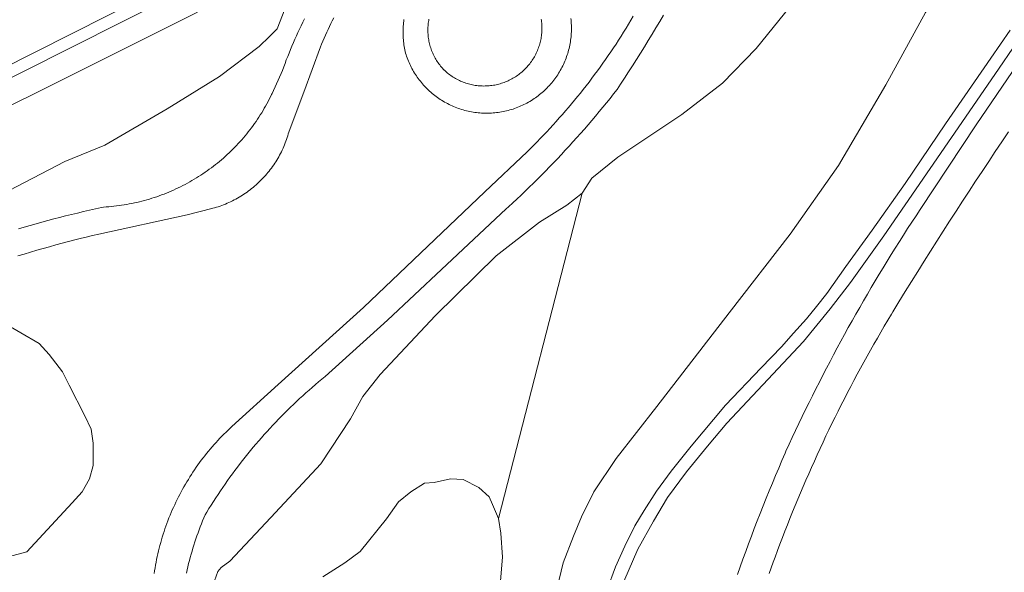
# Model space of a CAD drawing. Header units: metres. Extents: x 131489 to 134032, y 502353 to 503606.
# Tile 58 of 90: x 133261 to 133379, y 502788 to 502853. Entities that reach past the tile are written whole.
import ezdxf

# ---------------------------------------------------------------- set-up
doc = ezdxf.new("R2010")
doc.units = ezdxf.units.M
for name, color, linetype, lineweight in [('B-WE-GR-GRAS-GV', 60, 'Continuous', 13), ('B-WE-OG-TERREIN_CULTUURSCHEIDING-GV', 7, 'Continuous', 18), ('B-WE-OG-WATER_MEER-GV', 140, 'Continuous', 18), ('B-WE-OG-WATER_SLOOT-GV', 120, 'Continuous', 18), ('B-WE-VH-VERHARDING_ASFALT-GV', 252, 'Continuous', 18), ('B-WE-VH-VERHARDING_HALFVERHARDING_SCHELP-GV', 252, 'Continuous', 18)]:
    doc.layers.add(name, color=color, linetype=linetype, lineweight=lineweight)

msp = doc.modelspace()

# ---------------------------------------------------------------- linework, layer by layer
at = {"layer": 'B-WE-GR-GRAS-GV', "flags": 128}
for points in [[(133243.11, 502834.549), (133281.056, 502853.48), (133284.091, 502855.028), (133285.566, 502856.127), (133286.52, 502857.597), (133287.187, 502859.352), (133287.416, 502861.22), (133287.106, 502862.531), (133285.973, 502864.312), (133284.087, 502867.556), (133282.677, 502869.354), (133281.869, 502870.182), (133280.859, 502870.665), (133280.059, 502870.657), (133278.874, 502870.073), (133277.162, 502869.586), (133275.335, 502869.278), (133274.249, 502868.318), (133272.377, 502867.361), (133264.439, 502863.288), (133254.251, 502858.513)], [(133383.508, 502859.582), (133374.261, 502863.26), (133373.352, 502860.971), (133373.181, 502861.039), (133371.916, 502857.74), (133378.383, 502855.112), (133378.27, 502854.834), (133371.531, 502857.573), (133371.238, 502857.653), (133370.999, 502857.221), (133369.95, 502855.235), (133369.339, 502854.245), (133364.607, 502845.63), (133358.981, 502836.028), (133353.228, 502827.869), (133345.974, 502818.485), (133337.349, 502807.331), (133332.509, 502801.128), (133329.848, 502797.153), (133328.355, 502794.199), (133327.422, 502791.902), (133326.168, 502788.73), (133325.425, 502785.569)], [(133148.022, 502791.361), (133284.694, 502860.373), (133285.351, 502859.059), (133149.818, 502790.8)], [(133284.678, 502786.555), (133285.039, 502787.693), (133285.452, 502788.164), (133286.502, 502788.911), (133291.376, 502794.102), (133297.345, 502800.502), (133300.843, 502805.866), (133302.312, 502808.51), (133304.38, 502811.131), (133310.969, 502818.151), (133318.224, 502825.286), (133323.359, 502829.281), (133326.615, 502831.286), (133328.437, 502832.746), (133329.582, 502834.534), (133332.687, 502837.005), (133340.301, 502842.121), (133345.179, 502845.841), (133349.171, 502849.947), (133353.883, 502855.823)], [(133293.033, 502854.656), (133292.144, 502852.323), (133291.209, 502851.381), (133289.989, 502850.212), (133285.243, 502846.621), (133279.01, 502842.783), (133271.618, 502838.468), (133266.818, 502836.489), (133256.346, 502831.055)], [(133298.864, 502853.605), (133298.689, 502853.267), (133298.517, 502852.926), (133298.348, 502852.584), (133298.184, 502852.24), (133298.023, 502851.894), (133297.865, 502851.547), (133297.711, 502851.198), (133297.561, 502850.847), (133297.415, 502850.495), (133297.277, 502850.154), (133295.31, 502844.745), (133293.449, 502839.786), (133293.384, 502839.568), (133293.314, 502839.352), (133293.242, 502839.136), (133293.165, 502838.922), (133293.084, 502838.71), (133293, 502838.499), (133292.912, 502838.289), (133292.821, 502838.081), (133292.725, 502837.874), (133292.626, 502837.67), (133292.524, 502837.467), (133292.418, 502837.266), (133292.308, 502837.067), (133292.195, 502836.869), (133292.079, 502836.674), (133291.959, 502836.481), (133291.836, 502836.29), (133291.709, 502836.101), (133291.579, 502835.914), (133291.446, 502835.73), (133291.31, 502835.548), (133291.17, 502835.369), (133291.028, 502835.192), (133290.882, 502835.018), (133290.733, 502834.846), (133290.581, 502834.676), (133290.426, 502834.51), (133290.269, 502834.346), (133290.108, 502834.185), (133289.945, 502834.027), (133289.779, 502833.872), (133289.61, 502833.72), (133289.438, 502833.571), (133289.264, 502833.424), (133289.088, 502833.281), (133288.908, 502833.141), (133288.727, 502833.004), (133288.543, 502832.871), (133288.357, 502832.74), (133288.168, 502832.613), (133287.977, 502832.49), (133287.785, 502832.369), (133287.59, 502832.252), (133287.393, 502832.139), (133287.194, 502832.029), (133286.993, 502831.922), (133286.79, 502831.819), (133286.586, 502831.72), (133286.379, 502831.624), (133286.172, 502831.532), (133285.962, 502831.444), (133285.751, 502831.359), (133285.539, 502831.278), (133285.325, 502831.201), (133285.11, 502831.127), (133284.893, 502831.058), (133284.676, 502830.992), (133284.457, 502830.93), (133284.358, 502830.903), (133281.405, 502830.154), (133270.892, 502827.867), (133270.127, 502827.685), (133269.364, 502827.499), (133268.805, 502827.361), (133268.043, 502827.168), (133267.282, 502826.972), (133266.522, 502826.771), (133265.763, 502826.567), (133265.005, 502826.359), (133264.248, 502826.147), (133263.493, 502825.932), (133262.738, 502825.712), (133261.985, 502825.489), (133261.232, 502825.261)], [(133261.304, 502828.498), (133262.003, 502828.703), (133262.703, 502828.904), (133263.404, 502829.101), (133264.107, 502829.294), (133264.81, 502829.483), (133265.515, 502829.669), (133266.22, 502829.85), (133266.927, 502830.028), (133267.634, 502830.202), (133268.343, 502830.372), (133269.052, 502830.538), (133269.762, 502830.7), (133270.474, 502830.859), (133271.186, 502831.013), (133271.458, 502831.071), (133271.765, 502831.091), (133272.072, 502831.115), (133272.379, 502831.142), (133272.685, 502831.174), (133272.991, 502831.21), (133273.297, 502831.25), (133273.602, 502831.293), (133273.906, 502831.341), (133274.209, 502831.393), (133274.512, 502831.448), (133274.815, 502831.508), (133275.116, 502831.571), (133275.417, 502831.638), (133275.716, 502831.709), (133276.015, 502831.785), (133276.313, 502831.863), (133276.609, 502831.946), (133276.905, 502832.033), (133277.199, 502832.123), (133277.492, 502832.218), (133277.784, 502832.316), (133278.075, 502832.418), (133278.364, 502832.523), (133278.652, 502832.633), (133278.938, 502832.746), (133279.223, 502832.863), (133279.507, 502832.983), (133279.789, 502833.107), (133280.069, 502833.235), (133280.347, 502833.367), (133280.624, 502833.502), (133280.899, 502833.64), (133281.172, 502833.783), (133281.444, 502833.928), (133281.713, 502834.078), (133281.98, 502834.23), (133282.246, 502834.387), (133282.509, 502834.546), (133282.77, 502834.709), (133283.03, 502834.876), (133283.286, 502835.046), (133283.541, 502835.219), (133283.794, 502835.395), (133284.044, 502835.575), (133284.292, 502835.758), (133284.537, 502835.944), (133284.78, 502836.133), (133285.02, 502836.326), (133285.258, 502836.521), (133285.494, 502836.72), (133285.726, 502836.921), (133285.957, 502837.126), (133286.184, 502837.334), (133286.409, 502837.544), (133286.631, 502837.758), (133286.85, 502837.974), (133287.066, 502838.193), (133287.28, 502838.415), (133287.491, 502838.64), (133287.698, 502838.867), (133287.903, 502839.097), (133288.105, 502839.33), (133288.303, 502839.565), (133288.499, 502839.803), (133288.691, 502840.043), (133288.881, 502840.286), (133289.067, 502840.532), (133289.25, 502840.779), (133289.43, 502841.029), (133289.606, 502841.282), (133289.779, 502841.537), (133289.949, 502841.793), (133290.116, 502842.053), (133290.279, 502842.314), (133290.439, 502842.577), (133290.595, 502842.842), (133290.748, 502843.11), (133290.897, 502843.379), (133291.043, 502843.65), (133291.185, 502843.924), (133291.324, 502844.198), (133291.459, 502844.475), (133291.523, 502844.609), (133292.757, 502847.343), (133292.906, 502847.762), (133293.059, 502848.181), (133293.216, 502848.597), (133293.377, 502849.013), (133293.541, 502849.426), (133293.709, 502849.839), (133293.881, 502850.25), (133294.056, 502850.659), (133294.235, 502851.066), (133294.418, 502851.473), (133294.604, 502851.877), (133294.794, 502852.28), (133294.988, 502852.681), (133295.185, 502853.08), (133295.385, 502853.477)], [(133277.475, 502787.43), (133277.526, 502787.77), (133277.582, 502788.109), (133277.641, 502788.447), (133277.704, 502788.785), (133277.771, 502789.122), (133277.842, 502789.458), (133277.917, 502789.793), (133277.996, 502790.127), (133278.078, 502790.461), (133278.165, 502790.793), (133278.255, 502791.125), (133278.35, 502791.455), (133278.448, 502791.784), (133278.55, 502792.112), (133278.656, 502792.439), (133278.765, 502792.764), (133278.879, 502793.089), (133278.996, 502793.412), (133279.117, 502793.733), (133279.241, 502794.053), (133279.37, 502794.372), (133279.502, 502794.689), (133279.637, 502795.005), (133279.777, 502795.319), (133279.92, 502795.631), (133280.066, 502795.942), (133280.217, 502796.25), (133280.37, 502796.558), (133280.528, 502796.863), (133280.689, 502797.166), (133280.853, 502797.468), (133281.021, 502797.768), (133281.193, 502798.065), (133281.368, 502798.361), (133281.546, 502798.654), (133281.728, 502798.946), (133281.913, 502799.235), (133282.101, 502799.522), (133282.293, 502799.807), (133282.488, 502800.09), (133282.687, 502800.37), (133282.888, 502800.649), (133283.093, 502800.924), (133283.301, 502801.198), (133283.513, 502801.468), (133283.727, 502801.737), (133283.945, 502802.003), (133284.165, 502802.266), (133284.389, 502802.527), (133284.615, 502802.785), (133284.845, 502803.04), (133285.078, 502803.293), (133285.313, 502803.543), (133285.552, 502803.79), (133285.793, 502804.035), (133286.037, 502804.277), (133286.284, 502804.515), (133286.534, 502804.751), (133286.743, 502804.945), (133292.23, 502809.965), (133302.416, 502819.123), (133316.841, 502832.875), (133321.889, 502837.673), (133322.286, 502838.062), (133322.679, 502838.454), (133323.07, 502838.849), (133323.458, 502839.246), (133323.843, 502839.646), (133324.226, 502840.049), (133324.605, 502840.455), (133324.981, 502840.864), (133325.355, 502841.275), (133325.725, 502841.689), (133326.093, 502842.105), (133326.458, 502842.524), (133326.819, 502842.946), (133327.177, 502843.371), (133327.533, 502843.798), (133327.885, 502844.227), (133328.234, 502844.659), (133328.58, 502845.094), (133328.923, 502845.531), (133329.263, 502845.97), (133329.6, 502846.412), (133329.933, 502846.856), (133330.263, 502847.303), (133330.59, 502847.752), (133330.914, 502848.204), (133331.235, 502848.657), (133331.552, 502849.113), (133331.866, 502849.572), (133332.176, 502850.032), (133332.484, 502850.495), (133332.788, 502850.96), (133333.088, 502851.427), (133333.385, 502851.896), (133333.679, 502852.368), (133333.97, 502852.841), (133334.257, 502853.317), (133334.54, 502853.795)], [(133338.128, 502853.927), (133337.681, 502853.168), (133337.23, 502852.411), (133336.775, 502851.657), (133336.318, 502850.904), (133335.856, 502850.154), (133335.392, 502849.405), (133334.924, 502848.659), (133334.453, 502847.915), (133333.978, 502847.173), (133333.5, 502846.433), (133333.018, 502845.696), (133332.62, 502845.091), (133332.198, 502844.556), (133331.773, 502844.024), (133331.345, 502843.494), (133330.914, 502842.967), (133330.479, 502842.442), (133330.042, 502841.919), (133329.601, 502841.4), (133329.158, 502840.883), (133328.711, 502840.368), (133328.262, 502839.856), (133327.809, 502839.347), (133327.354, 502838.841), (133326.895, 502838.337), (133326.434, 502837.836), (133325.969, 502837.337), (133325.502, 502836.842), (133325.032, 502836.349), (133324.558, 502835.859), (133324.082, 502835.371), (133323.604, 502834.887), (133323.122, 502834.405), (133322.637, 502833.926), (133322.15, 502833.45), (133321.66, 502832.977), (133321.167, 502832.507), (133320.672, 502832.039), (133320.173, 502831.575), (133319.672, 502831.113), (133319.385, 502830.851), (133311.689, 502823.658), (133305.261, 502817.593), (133297.834, 502810.893), (133297.446, 502810.576), (133297.061, 502810.256), (133296.678, 502809.932), (133296.298, 502809.606), (133295.92, 502809.277), (133295.546, 502808.944), (133295.173, 502808.609), (133294.804, 502808.271), (133294.437, 502807.929), (133294.073, 502807.585), (133293.712, 502807.238), (133293.353, 502806.888), (133292.997, 502806.535), (133292.644, 502806.18), (133292.294, 502805.821), (133291.947, 502805.46), (133291.603, 502805.096), (133291.261, 502804.729), (133290.923, 502804.36), (133290.587, 502803.988), (133290.255, 502803.613), (133289.925, 502803.236), (133289.599, 502802.855), (133289.276, 502802.473), (133288.955, 502802.088), (133288.638, 502801.7), (133288.324, 502801.31), (133288.013, 502800.917), (133287.705, 502800.522), (133287.4, 502800.124), (133287.099, 502799.724), (133286.8, 502799.321), (133286.505, 502798.916), (133286.213, 502798.509), (133285.925, 502798.1), (133285.639, 502797.688), (133285.357, 502797.274), (133285.079, 502796.857), (133284.803, 502796.439), (133284.531, 502796.018), (133284.262, 502795.595), (133283.997, 502795.17), (133283.735, 502794.743), (133283.548, 502794.433), (133283.397, 502794.08), (133283.25, 502793.725), (133283.106, 502793.369), (133282.966, 502793.011), (133282.83, 502792.651), (133282.698, 502792.291), (133282.569, 502791.929), (133282.444, 502791.565), (133282.323, 502791.201), (133282.206, 502790.835), (133282.092, 502790.468), (133281.983, 502790.1), (133281.877, 502789.73), (133281.775, 502789.36), (133281.677, 502788.988), (133281.583, 502788.616), (133281.492, 502788.243), (133281.406, 502787.868), (133281.323, 502787.493)], [(133327.099, 502853.554), (133327.121, 502853.354), (133327.139, 502853.154), (133327.152, 502852.954), (133327.162, 502852.753), (133327.168, 502852.552), (133327.17, 502852.351), (133327.168, 502852.15), (133327.162, 502851.949), (133327.152, 502851.748), (133327.138, 502851.548), (133327.12, 502851.348), (133327.098, 502851.148), (133327.072, 502850.949), (133327.042, 502850.75), (133327.008, 502850.552), (133326.97, 502850.354), (133326.928, 502850.158), (133326.883, 502849.962), (133326.833, 502849.767), (133326.78, 502849.573), (133326.723, 502849.381), (133326.661, 502849.189), (133326.597, 502848.999), (133326.528, 502848.81), (133326.456, 502848.623), (133326.379, 502848.437), (133326.3, 502848.252), (133326.216, 502848.069), (133326.129, 502847.888), (133326.038, 502847.709), (133325.944, 502847.531), (133325.846, 502847.356), (133325.745, 502847.182), (133325.641, 502847.01), (133325.533, 502846.841), (133325.421, 502846.674), (133325.306, 502846.509), (133325.188, 502846.346), (133325.067, 502846.186), (133324.943, 502846.028), (133324.816, 502845.872), (133324.685, 502845.719), (133324.551, 502845.569), (133324.415, 502845.422), (133324.276, 502845.277), (133324.133, 502845.135), (133323.988, 502844.996), (133323.84, 502844.86), (133323.69, 502844.726), (133323.537, 502844.596), (133323.381, 502844.469), (133323.223, 502844.345), (133323.062, 502844.224), (133322.899, 502844.106), (133322.734, 502843.992), (133322.567, 502843.881), (133322.397, 502843.773), (133322.225, 502843.669), (133322.051, 502843.568), (133321.875, 502843.471), (133321.698, 502843.377), (133321.518, 502843.287), (133321.337, 502843.2), (133321.154, 502843.117), (133320.969, 502843.038), (133320.783, 502842.962), (133320.595, 502842.89), (133320.406, 502842.821), (133320.216, 502842.757), (133320.024, 502842.696), (133319.831, 502842.639), (133319.638, 502842.586), (133319.443, 502842.537), (133319.247, 502842.492), (133319.05, 502842.451), (133318.853, 502842.413), (133318.654, 502842.38), (133318.456, 502842.35), (133318.256, 502842.325), (133318.057, 502842.303), (133317.856, 502842.285), (133317.656, 502842.272), (133317.455, 502842.262), (133317.254, 502842.256), (133317.053, 502842.255), (133316.852, 502842.257), (133316.651, 502842.263), (133316.451, 502842.274), (133316.25, 502842.288), (133316.05, 502842.306), (133315.85, 502842.329), (133315.651, 502842.355), (133315.452, 502842.385), (133315.254, 502842.419), (133315.057, 502842.458), (133314.86, 502842.5), (133314.665, 502842.546), (133314.47, 502842.595), (133314.276, 502842.649), (133314.084, 502842.707), (133313.892, 502842.768), (133313.702, 502842.833), (133313.513, 502842.902), (133313.326, 502842.975), (133313.14, 502843.051), (133312.956, 502843.131), (133312.773, 502843.215), (133312.592, 502843.302), (133312.413, 502843.393), (133312.235, 502843.488), (133312.06, 502843.586), (133311.886, 502843.687), (133311.715, 502843.792), (133311.545, 502843.9), (133311.378, 502844.012), (133311.213, 502844.127), (133311.051, 502844.245), (133310.891, 502844.366), (133310.733, 502844.491), (133310.578, 502844.619), (133310.425, 502844.749), (133310.275, 502844.883), (133310.128, 502845.02), (133309.983, 502845.159), (133309.841, 502845.302), (133309.702, 502845.447), (133309.566, 502845.595), (133309.433, 502845.746), (133309.303, 502845.899), (133309.176, 502846.055), (133309.053, 502846.213), (133308.932, 502846.374), (133308.815, 502846.537), (133308.7, 502846.703), (133308.59, 502846.87), (133308.482, 502847.04), (133308.378, 502847.212), (133308.277, 502847.386), (133308.18, 502847.562), (133308.087, 502847.74), (133307.997, 502847.92), (133307.91, 502848.101), (133307.827, 502848.284), (133307.748, 502848.469), (133307.673, 502848.655), (133307.601, 502848.843), (133307.533, 502849.032), (133307.47, 502849.219), (133307.419, 502849.413), (133307.372, 502849.609), (133307.329, 502849.805), (133307.289, 502850.002), (133307.254, 502850.2), (133307.222, 502850.398), (133307.195, 502850.598), (133307.171, 502850.797), (133307.152, 502850.997), (133307.136, 502851.197), (133307.125, 502851.398), (133307.117, 502851.599), (133307.114, 502851.8), (133307.114, 502852.001), (133307.118, 502852.202), (133307.127, 502852.403), (133307.139, 502852.603), (133307.156, 502852.803), (133307.176, 502853.003), (133307.2, 502853.203), (133307.229, 502853.402)], [(133331.42, 502785.546), (133332.424, 502788.225), (133333.541, 502790.68), (133334.731, 502793.136), (133335.848, 502794.959), (133337.299, 502797.266), (133339.047, 502799.648), (133341.429, 502802.587), (133345.522, 502807.498), (133349.763, 502811.926), (133352.182, 502814.419), (133353.633, 502816.056), (133355.158, 502817.768), (133356.349, 502819.256), (133357.577, 502820.782), (133359.847, 502823.982), (133362.972, 502828.335), (133366.916, 502833.879), (133371.716, 502840.986), (133377.111, 502848.799), (133379.418, 502852.148)], [(133259.405, 502817.386), (133263.788, 502814.831), (133264.955, 502813.525), (133266.573, 502811.475), (133267.342, 502809.885), (133269.235, 502806.222), (133269.989, 502804.612), (133270.214, 502802.98), (133270.204, 502800.293), (133269.776, 502798.702), (133268.883, 502797.166), (133267.699, 502795.869), (133265.745, 502793.695), (133262.33, 502790.04), (133259.489, 502789.257)], [(133318.576, 502784.673), (133318.958, 502789.406), (133318.774, 502792.23), (133318.465, 502793.995), (133317.756, 502795.671), (133317.355, 502796.557), (133316.138, 502797.676), (133314.282, 502798.617), (133312.758, 502798.7), (133310.819, 502798.295), (133309.67, 502798.201), (133308.061, 502797.183), (133306.575, 502795.979), (133305.142, 502793.948), (133302.029, 502790.066), (133300.178, 502788.704), (133297.546, 502787.056)]]:
    msp.add_lwpolyline(points, dxfattribs=at)
at = {"layer": 'B-WE-OG-TERREIN_CULTUURSCHEIDING-GV', "flags": 128}
for points in [[(133382.916, 502854.641), (133377.595, 502846.864), (133372.423, 502839.348), (133364.386, 502827.665), (133360.405, 502822.084), (133357.986, 502818.958), (133354.824, 502815.052), (133349.949, 502809.917), (133345.67, 502805.34), (133343.364, 502802.587), (133340.871, 502799.536), (133338.601, 502796.485), (133336.927, 502793.657), (133335.066, 502790.346), (133333.429, 502786.476)], [(133346.928, 502787.329), (133347.256, 502788.243), (133347.587, 502789.155), (133347.922, 502790.066), (133348.26, 502790.976), (133348.603, 502791.884), (133348.949, 502792.791), (133349.299, 502793.696), (133349.653, 502794.6), (133350.01, 502795.503), (133350.371, 502796.404), (133350.736, 502797.303), (133351.104, 502798.201), (133351.477, 502799.098), (133351.853, 502799.993), (133352.232, 502800.886), (133352.615, 502801.778), (133352.708, 502801.992), (133353.091, 502802.825), (133353.477, 502803.657), (133353.867, 502804.487), (133354.261, 502805.315), (133354.658, 502806.141), (133355.059, 502806.966), (133355.463, 502807.789), (133355.871, 502808.61), (133356.283, 502809.429), (133356.698, 502810.247), (133357.117, 502811.062), (133357.539, 502811.876), (133357.965, 502812.688), (133358.394, 502813.498), (133358.827, 502814.307), (133359.263, 502815.113), (133359.703, 502815.917), (133360.147, 502816.72), (133360.594, 502817.521), (133361.044, 502818.319), (133361.498, 502819.116), (133361.955, 502819.911), (133362.416, 502820.703), (133362.881, 502821.494), (133363.348, 502822.283), (133363.819, 502823.069), (133364.294, 502823.854), (133364.772, 502824.636), (133365.253, 502825.417), (133365.738, 502826.195), (133366.226, 502826.971), (133366.718, 502827.745), (133367.213, 502828.517), (133367.711, 502829.286), (133368.213, 502830.054), (133368.7, 502830.792), (133375.368, 502840.868), (133383.34, 502852.581)], [(133379.238, 502840.025), (133378.443, 502838.853), (133377.651, 502837.679), (133376.863, 502836.503), (133376.078, 502835.325), (133375.296, 502834.144), (133374.518, 502832.962), (133373.743, 502831.777), (133372.971, 502830.59), (133372.203, 502829.401), (133371.438, 502828.209), (133370.676, 502827.016), (133369.918, 502825.82), (133369.163, 502824.622), (133368.412, 502823.422), (133367.664, 502822.22), (133366.919, 502821.016), (133366.178, 502819.809), (133365.44, 502818.601), (133365.273, 502818.326), (133364.85, 502817.619), (133364.431, 502816.91), (133364.016, 502816.199), (133363.603, 502815.486), (133363.195, 502814.771), (133362.789, 502814.054), (133362.388, 502813.335), (133361.989, 502812.614), (133361.595, 502811.891), (133361.203, 502811.167), (133360.816, 502810.44), (133360.431, 502809.712), (133360.051, 502808.981), (133359.674, 502808.249), (133359.3, 502807.515), (133358.93, 502806.779), (133358.564, 502806.042), (133358.201, 502805.302), (133357.842, 502804.561), (133357.486, 502803.818), (133357.134, 502803.074), (133356.786, 502802.327), (133356.441, 502801.579), (133356.1, 502800.83), (133355.762, 502800.079), (133355.428, 502799.326), (133355.098, 502798.571), (133354.772, 502797.815), (133354.449, 502797.057), (133354.13, 502796.298), (133353.814, 502795.537), (133353.502, 502794.775), (133353.194, 502794.011), (133352.89, 502793.246), (133352.589, 502792.479), (133352.293, 502791.711), (133351.999, 502790.941), (133351.71, 502790.17), (133351.424, 502789.398), (133351.198, 502788.777), (133350.737, 502787.443)]]:
    msp.add_lwpolyline(points, dxfattribs=at)
at = {"layer": 'B-WE-OG-WATER_MEER-GV', "flags": 128}
for points in [[(133310.2, 502853.472), (133310.171, 502853.31), (133310.145, 502853.147), (133310.123, 502852.983), (133310.105, 502852.819), (133310.091, 502852.654), (133310.081, 502852.489), (133310.075, 502852.324), (133310.073, 502852.159), (133310.073, 502852.148), (133310.075, 502851.983), (133310.081, 502851.818), (133310.092, 502851.653), (133310.106, 502851.488), (133310.124, 502851.324), (133310.146, 502851.16), (133310.172, 502850.997), (133310.202, 502850.834), (133310.237, 502850.673), (133310.274, 502850.512), (133310.316, 502850.352), (133310.362, 502850.193), (133310.411, 502850.035), (133310.465, 502849.879), (133310.522, 502849.724), (133310.583, 502849.57), (133310.647, 502849.418), (133310.715, 502849.268), (133310.787, 502849.119), (133310.862, 502848.972), (133310.941, 502848.826), (133311.024, 502848.683), (133311.109, 502848.542), (133311.199, 502848.403), (133311.291, 502848.266), (133311.387, 502848.131), (133311.486, 502847.999), (133311.588, 502847.869), (133311.694, 502847.742), (133311.802, 502847.617), (133311.914, 502847.495), (133312.028, 502847.376), (133312.042, 502847.363), (133312.164, 502847.251), (133312.29, 502847.142), (133312.417, 502847.035), (133312.548, 502846.932), (133312.681, 502846.833), (133312.816, 502846.736), (133312.953, 502846.643), (133313.093, 502846.553), (133313.235, 502846.466), (133313.378, 502846.383), (133313.524, 502846.303), (133313.672, 502846.227), (133313.821, 502846.154), (133313.972, 502846.085), (133314.125, 502846.02), (133314.28, 502845.958), (133314.435, 502845.9), (133314.592, 502845.846), (133314.751, 502845.796), (133314.91, 502845.749), (133315.071, 502845.707), (133315.232, 502845.668), (133315.395, 502845.633), (133315.558, 502845.602), (133315.722, 502845.575), (133315.886, 502845.552), (133316.052, 502845.533), (133316.217, 502845.518), (133316.383, 502845.507), (133316.549, 502845.499), (133316.715, 502845.496), (133316.881, 502845.497), (133317.047, 502845.502), (133317.213, 502845.511), (133317.379, 502845.524), (133317.544, 502845.54), (133317.709, 502845.561), (133317.873, 502845.586), (133318.037, 502845.615), (133318.2, 502845.647), (133318.362, 502845.684), (133318.523, 502845.724), (133318.683, 502845.769), (133318.842, 502845.817), (133319, 502845.869), (133319.156, 502845.925), (133319.312, 502845.984), (133319.465, 502846.047), (133319.617, 502846.114), (133319.768, 502846.185), (133319.916, 502846.259), (133320.063, 502846.337), (133320.208, 502846.418), (133320.351, 502846.502), (133320.492, 502846.591), (133320.631, 502846.682), (133320.767, 502846.777), (133320.901, 502846.875), (133321.033, 502846.976), (133321.162, 502847.08), (133321.289, 502847.188), (133321.413, 502847.298), (133321.535, 502847.412), (133321.653, 502847.528), (133321.769, 502847.647), (133321.882, 502847.769), (133321.992, 502847.894), (133322.099, 502848.021), (133322.203, 502848.151), (133322.303, 502848.283), (133322.401, 502848.417), (133322.495, 502848.554), (133322.586, 502848.693), (133322.673, 502848.835), (133322.757, 502848.978), (133322.838, 502849.123), (133322.915, 502849.27), (133322.989, 502849.419), (133323.058, 502849.57), (133323.125, 502849.723), (133323.187, 502849.876), (133323.246, 502850.032), (133323.301, 502850.189), (133323.353, 502850.347), (133323.4, 502850.506), (133323.444, 502850.666), (133323.483, 502850.827), (133323.519, 502850.99), (133323.551, 502851.153), (133323.579, 502851.317), (133323.603, 502851.481), (133323.623, 502851.646), (133323.639, 502851.811), (133323.652, 502851.977), (133323.66, 502852.143), (133323.664, 502852.309), (133323.664, 502852.475), (133323.66, 502852.641), (133323.652, 502852.807), (133323.64, 502852.973), (133323.625, 502853.138), (133323.605, 502853.303), (133323.581, 502853.468)], [(133259.489, 502789.257), (133262.33, 502790.04), (133265.745, 502793.695), (133267.699, 502795.869), (133268.883, 502797.166), (133269.776, 502798.702), (133270.204, 502800.293), (133270.214, 502802.98), (133269.989, 502804.612), (133269.235, 502806.222), (133267.342, 502809.885), (133266.573, 502811.475), (133264.955, 502813.525), (133263.788, 502814.831), (133259.405, 502817.386)]]:
    msp.add_lwpolyline(points, dxfattribs=at)
at = {"layer": 'B-WE-OG-WATER_SLOOT-GV', "flags": 128}
for points in [[(133325.425, 502785.569), (133326.168, 502788.73), (133327.422, 502791.902), (133328.355, 502794.199), (133329.848, 502797.153), (133332.509, 502801.128), (133337.349, 502807.331), (133345.974, 502818.485), (133353.228, 502827.869), (133358.981, 502836.028), (133364.607, 502845.63), (133369.339, 502854.245), (133369.95, 502855.235), (133370.999, 502857.221), (133371.238, 502857.653), (133371.531, 502857.573), (133372.903, 502861.149), (133376.219, 502869.404), (133381.078, 502881.758)], [(133353.883, 502855.823), (133349.171, 502849.947), (133345.179, 502845.841), (133340.301, 502842.121), (133332.687, 502837.005), (133329.582, 502834.534), (133328.437, 502832.746), (133318.465, 502793.995), (133318.774, 502792.23), (133318.958, 502789.406), (133318.576, 502784.673)], [(133256.346, 502831.055), (133266.818, 502836.489), (133271.618, 502838.468), (133279.01, 502842.783), (133285.243, 502846.621), (133289.989, 502850.212), (133291.209, 502851.381), (133292.144, 502852.323), (133293.033, 502854.656)], [(133281.056, 502853.48), (133243.11, 502834.549)], [(133307.229, 502853.402), (133307.2, 502853.203), (133307.176, 502853.003), (133307.156, 502852.803), (133307.139, 502852.603), (133307.127, 502852.403), (133307.118, 502852.202), (133307.114, 502852.001), (133307.114, 502851.8), (133307.117, 502851.599), (133307.125, 502851.398), (133307.136, 502851.197), (133307.152, 502850.997), (133307.171, 502850.797), (133307.195, 502850.598), (133307.222, 502850.398), (133307.254, 502850.2), (133307.289, 502850.002), (133307.329, 502849.805), (133307.372, 502849.609), (133307.419, 502849.413), (133307.47, 502849.219), (133307.533, 502849.032), (133307.601, 502848.843), (133307.673, 502848.655), (133307.748, 502848.469), (133307.827, 502848.284), (133307.91, 502848.101), (133307.997, 502847.92), (133308.087, 502847.74), (133308.18, 502847.562), (133308.277, 502847.386), (133308.378, 502847.212), (133308.482, 502847.04), (133308.59, 502846.87), (133308.7, 502846.703), (133308.815, 502846.537), (133308.932, 502846.374), (133309.053, 502846.213), (133309.176, 502846.055), (133309.303, 502845.899), (133309.433, 502845.746), (133309.566, 502845.595), (133309.702, 502845.447), (133309.841, 502845.302), (133309.983, 502845.159), (133310.128, 502845.02), (133310.275, 502844.883), (133310.425, 502844.749), (133310.578, 502844.619), (133310.733, 502844.491), (133310.891, 502844.366), (133311.051, 502844.245), (133311.213, 502844.127), (133311.378, 502844.012), (133311.545, 502843.9), (133311.715, 502843.792), (133311.886, 502843.687), (133312.06, 502843.586), (133312.235, 502843.488), (133312.413, 502843.393), (133312.592, 502843.302), (133312.773, 502843.215), (133312.956, 502843.131), (133313.14, 502843.051), (133313.326, 502842.975), (133313.513, 502842.902), (133313.702, 502842.833), (133313.892, 502842.768), (133314.084, 502842.707), (133314.276, 502842.649), (133314.47, 502842.595), (133314.665, 502842.546), (133314.86, 502842.5), (133315.057, 502842.458), (133315.254, 502842.419), (133315.452, 502842.385), (133315.651, 502842.355), (133315.85, 502842.329), (133316.05, 502842.306), (133316.25, 502842.288), (133316.451, 502842.274), (133316.651, 502842.263), (133316.852, 502842.257), (133317.053, 502842.255), (133317.254, 502842.256), (133317.455, 502842.262), (133317.656, 502842.272), (133317.856, 502842.285), (133318.057, 502842.303), (133318.256, 502842.325), (133318.456, 502842.35), (133318.654, 502842.38), (133318.853, 502842.413), (133319.05, 502842.451), (133319.247, 502842.492), (133319.443, 502842.537), (133319.638, 502842.586), (133319.831, 502842.639), (133320.024, 502842.696), (133320.216, 502842.757), (133320.406, 502842.821), (133320.595, 502842.89), (133320.783, 502842.962), (133320.969, 502843.038), (133321.154, 502843.117), (133321.337, 502843.2), (133321.518, 502843.287), (133321.698, 502843.377), (133321.875, 502843.471), (133322.051, 502843.568), (133322.225, 502843.669), (133322.397, 502843.773), (133322.567, 502843.881), (133322.734, 502843.992), (133322.899, 502844.106), (133323.062, 502844.224), (133323.223, 502844.345), (133323.381, 502844.469), (133323.537, 502844.596), (133323.69, 502844.726), (133323.84, 502844.86), (133323.988, 502844.996), (133324.133, 502845.135), (133324.276, 502845.277), (133324.415, 502845.422), (133324.551, 502845.569), (133324.685, 502845.719), (133324.816, 502845.872), (133324.943, 502846.028), (133325.067, 502846.186), (133325.188, 502846.346), (133325.306, 502846.509), (133325.421, 502846.674), (133325.533, 502846.841), (133325.641, 502847.01), (133325.745, 502847.182), (133325.846, 502847.356), (133325.944, 502847.531), (133326.038, 502847.709), (133326.129, 502847.888), (133326.216, 502848.069), (133326.3, 502848.252), (133326.379, 502848.437), (133326.456, 502848.623), (133326.528, 502848.81), (133326.597, 502848.999), (133326.661, 502849.189), (133326.723, 502849.381), (133326.78, 502849.573), (133326.833, 502849.767), (133326.883, 502849.962), (133326.928, 502850.158), (133326.97, 502850.354), (133327.008, 502850.552), (133327.042, 502850.75), (133327.072, 502850.949), (133327.098, 502851.148), (133327.12, 502851.348), (133327.138, 502851.548), (133327.152, 502851.748), (133327.162, 502851.949), (133327.168, 502852.15), (133327.17, 502852.351), (133327.168, 502852.552), (133327.162, 502852.753), (133327.152, 502852.954), (133327.139, 502853.154), (133327.121, 502853.354), (133327.099, 502853.554)], [(133323.581, 502853.468), (133323.605, 502853.303), (133323.625, 502853.138), (133323.64, 502852.973), (133323.652, 502852.807), (133323.66, 502852.641), (133323.664, 502852.475), (133323.664, 502852.309), (133323.66, 502852.143), (133323.652, 502851.977), (133323.639, 502851.811), (133323.623, 502851.646), (133323.603, 502851.481), (133323.579, 502851.317), (133323.551, 502851.153), (133323.519, 502850.99), (133323.483, 502850.827), (133323.444, 502850.666), (133323.4, 502850.506), (133323.353, 502850.347), (133323.301, 502850.189), (133323.246, 502850.032), (133323.187, 502849.876), (133323.125, 502849.723), (133323.058, 502849.57), (133322.989, 502849.419), (133322.915, 502849.27), (133322.838, 502849.123), (133322.757, 502848.978), (133322.673, 502848.835), (133322.586, 502848.693), (133322.495, 502848.554), (133322.401, 502848.417), (133322.303, 502848.283), (133322.203, 502848.151), (133322.099, 502848.021), (133321.992, 502847.894), (133321.882, 502847.769), (133321.769, 502847.647), (133321.653, 502847.528), (133321.535, 502847.412), (133321.413, 502847.298), (133321.289, 502847.188), (133321.162, 502847.08), (133321.033, 502846.976), (133320.901, 502846.875), (133320.767, 502846.777), (133320.631, 502846.682), (133320.492, 502846.591), (133320.351, 502846.502), (133320.208, 502846.418), (133320.063, 502846.337), (133319.916, 502846.259), (133319.768, 502846.185), (133319.617, 502846.114), (133319.465, 502846.047), (133319.312, 502845.984), (133319.156, 502845.925), (133319, 502845.869), (133318.842, 502845.817), (133318.683, 502845.769), (133318.523, 502845.724), (133318.362, 502845.684), (133318.2, 502845.647), (133318.037, 502845.615), (133317.873, 502845.586), (133317.709, 502845.561), (133317.544, 502845.54), (133317.379, 502845.524), (133317.213, 502845.511), (133317.047, 502845.502), (133316.881, 502845.497), (133316.715, 502845.496), (133316.549, 502845.499), (133316.383, 502845.507), (133316.217, 502845.518), (133316.052, 502845.533), (133315.886, 502845.552), (133315.722, 502845.575), (133315.558, 502845.602), (133315.395, 502845.633), (133315.232, 502845.668), (133315.071, 502845.707), (133314.91, 502845.749), (133314.751, 502845.796), (133314.592, 502845.846), (133314.435, 502845.9), (133314.28, 502845.958), (133314.125, 502846.02), (133313.972, 502846.085), (133313.821, 502846.154), (133313.672, 502846.227), (133313.524, 502846.303), (133313.378, 502846.383), (133313.235, 502846.466), (133313.093, 502846.553), (133312.953, 502846.643), (133312.816, 502846.736), (133312.681, 502846.833), (133312.548, 502846.932), (133312.417, 502847.035), (133312.29, 502847.142), (133312.164, 502847.251), (133312.042, 502847.363), (133312.028, 502847.376), (133311.914, 502847.495), (133311.802, 502847.617), (133311.694, 502847.742), (133311.588, 502847.869), (133311.486, 502847.999), (133311.387, 502848.131), (133311.291, 502848.266), (133311.199, 502848.403), (133311.109, 502848.542), (133311.024, 502848.683), (133310.941, 502848.826), (133310.862, 502848.972), (133310.787, 502849.119), (133310.715, 502849.268), (133310.647, 502849.418), (133310.583, 502849.57), (133310.522, 502849.724), (133310.465, 502849.879), (133310.411, 502850.035), (133310.362, 502850.193), (133310.316, 502850.352), (133310.274, 502850.512), (133310.237, 502850.673), (133310.202, 502850.834), (133310.172, 502850.997), (133310.146, 502851.16), (133310.124, 502851.324), (133310.106, 502851.488), (133310.092, 502851.653), (133310.081, 502851.818), (133310.075, 502851.983), (133310.073, 502852.148), (133310.073, 502852.159), (133310.075, 502852.324), (133310.081, 502852.489), (133310.091, 502852.654), (133310.105, 502852.819), (133310.123, 502852.983), (133310.145, 502853.147), (133310.171, 502853.31), (133310.2, 502853.472)], [(133297.546, 502787.056), (133300.178, 502788.704), (133302.029, 502790.066), (133305.142, 502793.948), (133306.575, 502795.979), (133308.061, 502797.183), (133309.67, 502798.201), (133310.819, 502798.295), (133312.758, 502798.7), (133314.282, 502798.617), (133316.138, 502797.676), (133317.355, 502796.557), (133317.756, 502795.671), (133318.465, 502793.995), (133328.437, 502832.746), (133326.615, 502831.286), (133323.359, 502829.281), (133318.224, 502825.286), (133310.969, 502818.151), (133304.38, 502811.131), (133302.312, 502808.51), (133300.843, 502805.866), (133297.345, 502800.502), (133291.376, 502794.102), (133286.502, 502788.911), (133285.452, 502788.164), (133285.039, 502787.693), (133284.678, 502786.555)]]:
    msp.add_lwpolyline(points, dxfattribs=at)
at = {"layer": 'B-WE-VH-VERHARDING_ASFALT-GV', "flags": 128}
for points in [[(133261.232, 502825.261), (133261.985, 502825.489), (133262.738, 502825.712), (133263.493, 502825.932), (133264.248, 502826.147), (133265.005, 502826.359), (133265.763, 502826.567), (133266.522, 502826.771), (133267.282, 502826.972), (133268.043, 502827.168), (133268.805, 502827.361), (133269.364, 502827.499), (133270.127, 502827.685), (133270.892, 502827.867), (133281.405, 502830.154), (133284.358, 502830.903), (133284.457, 502830.93), (133284.676, 502830.992), (133284.893, 502831.058), (133285.11, 502831.127), (133285.325, 502831.201), (133285.539, 502831.278), (133285.751, 502831.359), (133285.962, 502831.444), (133286.172, 502831.532), (133286.379, 502831.624), (133286.586, 502831.72), (133286.79, 502831.819), (133286.993, 502831.922), (133287.194, 502832.029), (133287.393, 502832.139), (133287.59, 502832.252), (133287.785, 502832.369), (133287.977, 502832.49), (133288.168, 502832.613), (133288.357, 502832.74), (133288.543, 502832.871), (133288.727, 502833.004), (133288.908, 502833.141), (133289.088, 502833.281), (133289.264, 502833.424), (133289.438, 502833.571), (133289.61, 502833.72), (133289.779, 502833.872), (133289.945, 502834.027), (133290.108, 502834.185), (133290.269, 502834.346), (133290.426, 502834.51), (133290.581, 502834.676), (133290.733, 502834.846), (133290.882, 502835.018), (133291.028, 502835.192), (133291.17, 502835.369), (133291.31, 502835.548), (133291.446, 502835.73), (133291.579, 502835.914), (133291.709, 502836.101), (133291.836, 502836.29), (133291.959, 502836.481), (133292.079, 502836.674), (133292.195, 502836.869), (133292.308, 502837.067), (133292.418, 502837.266), (133292.524, 502837.467), (133292.626, 502837.67), (133292.725, 502837.874), (133292.821, 502838.081), (133292.912, 502838.289), (133293, 502838.499), (133293.084, 502838.71), (133293.165, 502838.922), (133293.242, 502839.136), (133293.314, 502839.352), (133293.384, 502839.568), (133293.449, 502839.786), (133295.31, 502844.745), (133297.277, 502850.154), (133297.415, 502850.495), (133297.561, 502850.847), (133297.711, 502851.198), (133297.865, 502851.547), (133298.023, 502851.894), (133298.184, 502852.24), (133298.348, 502852.584), (133298.517, 502852.926), (133298.689, 502853.267), (133298.864, 502853.605)], [(133295.385, 502853.477), (133295.185, 502853.08), (133294.988, 502852.681), (133294.794, 502852.28), (133294.604, 502851.877), (133294.418, 502851.473), (133294.235, 502851.066), (133294.056, 502850.659), (133293.881, 502850.25), (133293.709, 502849.839), (133293.541, 502849.426), (133293.377, 502849.013), (133293.216, 502848.597), (133293.059, 502848.181), (133292.906, 502847.762), (133292.757, 502847.343), (133291.523, 502844.609), (133291.459, 502844.475), (133291.324, 502844.198), (133291.185, 502843.924), (133291.043, 502843.65), (133290.897, 502843.379), (133290.748, 502843.11), (133290.595, 502842.842), (133290.439, 502842.577), (133290.279, 502842.314), (133290.116, 502842.053), (133289.949, 502841.793), (133289.779, 502841.537), (133289.606, 502841.282), (133289.43, 502841.029), (133289.25, 502840.779), (133289.067, 502840.532), (133288.881, 502840.286), (133288.691, 502840.043), (133288.499, 502839.803), (133288.303, 502839.565), (133288.105, 502839.33), (133287.903, 502839.097), (133287.698, 502838.867), (133287.491, 502838.64), (133287.28, 502838.415), (133287.066, 502838.193), (133286.85, 502837.974), (133286.631, 502837.758), (133286.409, 502837.544), (133286.184, 502837.334), (133285.957, 502837.126), (133285.726, 502836.921), (133285.494, 502836.72), (133285.258, 502836.521), (133285.02, 502836.326), (133284.78, 502836.133), (133284.537, 502835.944), (133284.292, 502835.758), (133284.044, 502835.575), (133283.794, 502835.395), (133283.541, 502835.219), (133283.286, 502835.046), (133283.03, 502834.876), (133282.77, 502834.709), (133282.509, 502834.546), (133282.246, 502834.387), (133281.98, 502834.23), (133281.713, 502834.078), (133281.444, 502833.928), (133281.172, 502833.783), (133280.899, 502833.64), (133280.624, 502833.502), (133280.347, 502833.367), (133280.069, 502833.235), (133279.789, 502833.107), (133279.507, 502832.983), (133279.223, 502832.863), (133278.938, 502832.746), (133278.652, 502832.633), (133278.364, 502832.523), (133278.075, 502832.418), (133277.784, 502832.316), (133277.492, 502832.218), (133277.199, 502832.123), (133276.905, 502832.033), (133276.609, 502831.946), (133276.313, 502831.863), (133276.015, 502831.785), (133275.716, 502831.709), (133275.417, 502831.638), (133275.116, 502831.571), (133274.815, 502831.508), (133274.512, 502831.448), (133274.209, 502831.393), (133273.906, 502831.341), (133273.602, 502831.293), (133273.297, 502831.25), (133272.991, 502831.21), (133272.685, 502831.174), (133272.379, 502831.142), (133272.072, 502831.115), (133271.765, 502831.091), (133271.458, 502831.071), (133271.186, 502831.013), (133270.474, 502830.859), (133269.762, 502830.7), (133269.052, 502830.538), (133268.343, 502830.372), (133267.634, 502830.202), (133266.927, 502830.028), (133266.22, 502829.85), (133265.515, 502829.669), (133264.81, 502829.483), (133264.107, 502829.294), (133263.404, 502829.101), (133262.703, 502828.904), (133262.003, 502828.703), (133261.304, 502828.498)], [(133334.54, 502853.795), (133334.257, 502853.317), (133333.97, 502852.841), (133333.679, 502852.368), (133333.385, 502851.896), (133333.088, 502851.427), (133332.788, 502850.96), (133332.484, 502850.495), (133332.176, 502850.032), (133331.866, 502849.572), (133331.552, 502849.113), (133331.235, 502848.657), (133330.914, 502848.204), (133330.59, 502847.752), (133330.263, 502847.303), (133329.933, 502846.856), (133329.6, 502846.412), (133329.263, 502845.97), (133328.923, 502845.531), (133328.58, 502845.094), (133328.234, 502844.659), (133327.885, 502844.227), (133327.533, 502843.798), (133327.177, 502843.371), (133326.819, 502842.946), (133326.458, 502842.524), (133326.093, 502842.105), (133325.725, 502841.689), (133325.355, 502841.275), (133324.981, 502840.864), (133324.605, 502840.455), (133324.226, 502840.049), (133323.843, 502839.646), (133323.458, 502839.246), (133323.07, 502838.849), (133322.679, 502838.454), (133322.286, 502838.062), (133321.889, 502837.673), (133316.841, 502832.875), (133302.416, 502819.123), (133292.23, 502809.965), (133286.743, 502804.945), (133286.534, 502804.751), (133286.284, 502804.515), (133286.037, 502804.277), (133285.793, 502804.035), (133285.552, 502803.79), (133285.313, 502803.543), (133285.078, 502803.293), (133284.845, 502803.04), (133284.615, 502802.785), (133284.389, 502802.527), (133284.165, 502802.266), (133283.945, 502802.003), (133283.727, 502801.737), (133283.513, 502801.468), (133283.301, 502801.198), (133283.093, 502800.924), (133282.888, 502800.649), (133282.687, 502800.37), (133282.488, 502800.09), (133282.293, 502799.807), (133282.101, 502799.522), (133281.913, 502799.235), (133281.728, 502798.946), (133281.546, 502798.654), (133281.368, 502798.361), (133281.193, 502798.065), (133281.021, 502797.768), (133280.853, 502797.468), (133280.689, 502797.166), (133280.528, 502796.863), (133280.37, 502796.558), (133280.217, 502796.25), (133280.066, 502795.942), (133279.92, 502795.631), (133279.777, 502795.319), (133279.637, 502795.005), (133279.502, 502794.689), (133279.37, 502794.372), (133279.241, 502794.053), (133279.117, 502793.733), (133278.996, 502793.412), (133278.879, 502793.089), (133278.765, 502792.764), (133278.656, 502792.439), (133278.55, 502792.112), (133278.448, 502791.784), (133278.35, 502791.455), (133278.255, 502791.125), (133278.165, 502790.793), (133278.078, 502790.461), (133277.996, 502790.127), (133277.917, 502789.793), (133277.842, 502789.458), (133277.771, 502789.122), (133277.704, 502788.785), (133277.641, 502788.447), (133277.582, 502788.109), (133277.526, 502787.77), (133277.475, 502787.43)], [(133281.323, 502787.493), (133281.406, 502787.868), (133281.492, 502788.243), (133281.583, 502788.616), (133281.677, 502788.988), (133281.775, 502789.36), (133281.877, 502789.73), (133281.983, 502790.1), (133282.092, 502790.468), (133282.206, 502790.835), (133282.323, 502791.201), (133282.444, 502791.565), (133282.569, 502791.929), (133282.698, 502792.291), (133282.83, 502792.651), (133282.966, 502793.011), (133283.106, 502793.369), (133283.25, 502793.725), (133283.397, 502794.08), (133283.548, 502794.433), (133283.735, 502794.743), (133283.997, 502795.17), (133284.262, 502795.595), (133284.531, 502796.018), (133284.803, 502796.439), (133285.079, 502796.857), (133285.357, 502797.274), (133285.639, 502797.688), (133285.925, 502798.1), (133286.213, 502798.509), (133286.505, 502798.916), (133286.8, 502799.321), (133287.099, 502799.724), (133287.4, 502800.124), (133287.705, 502800.522), (133288.013, 502800.917), (133288.324, 502801.31), (133288.638, 502801.7), (133288.955, 502802.088), (133289.276, 502802.473), (133289.599, 502802.855), (133289.925, 502803.236), (133290.255, 502803.613), (133290.587, 502803.988), (133290.923, 502804.36), (133291.261, 502804.729), (133291.603, 502805.096), (133291.947, 502805.46), (133292.294, 502805.821), (133292.644, 502806.18), (133292.997, 502806.535), (133293.353, 502806.888), (133293.712, 502807.238), (133294.073, 502807.585), (133294.437, 502807.929), (133294.804, 502808.271), (133295.173, 502808.609), (133295.546, 502808.944), (133295.92, 502809.277), (133296.298, 502809.606), (133296.678, 502809.932), (133297.061, 502810.256), (133297.446, 502810.576), (133297.834, 502810.893), (133305.261, 502817.593), (133311.689, 502823.658), (133319.385, 502830.851), (133319.672, 502831.113), (133320.173, 502831.575), (133320.672, 502832.039), (133321.167, 502832.507), (133321.66, 502832.977), (133322.15, 502833.45), (133322.637, 502833.926), (133323.122, 502834.405), (133323.604, 502834.887), (133324.082, 502835.371), (133324.558, 502835.859), (133325.032, 502836.349), (133325.502, 502836.842), (133325.969, 502837.337), (133326.434, 502837.836), (133326.895, 502838.337), (133327.354, 502838.841), (133327.809, 502839.347), (133328.262, 502839.856), (133328.711, 502840.368), (133329.158, 502840.883), (133329.601, 502841.4), (133330.042, 502841.919), (133330.479, 502842.442), (133330.914, 502842.967), (133331.345, 502843.494), (133331.773, 502844.024), (133332.198, 502844.556), (133332.62, 502845.091), (133333.018, 502845.696), (133333.5, 502846.433), (133333.978, 502847.173), (133334.453, 502847.915), (133334.924, 502848.659), (133335.392, 502849.405), (133335.856, 502850.154), (133336.318, 502850.904), (133336.775, 502851.657), (133337.23, 502852.411), (133337.681, 502853.168), (133338.128, 502853.927)], [(133383.34, 502852.581), (133375.368, 502840.868), (133368.7, 502830.792), (133368.213, 502830.054), (133367.711, 502829.286), (133367.213, 502828.517), (133366.718, 502827.745), (133366.226, 502826.971), (133365.738, 502826.195), (133365.253, 502825.417), (133364.772, 502824.636), (133364.294, 502823.854), (133363.819, 502823.069), (133363.348, 502822.283), (133362.881, 502821.494), (133362.416, 502820.703), (133361.955, 502819.911), (133361.498, 502819.116), (133361.044, 502818.319), (133360.594, 502817.521), (133360.147, 502816.72), (133359.703, 502815.917), (133359.263, 502815.113), (133358.827, 502814.307), (133358.394, 502813.498), (133357.965, 502812.688), (133357.539, 502811.876), (133357.117, 502811.062), (133356.698, 502810.247), (133356.283, 502809.429), (133355.871, 502808.61), (133355.463, 502807.789), (133355.059, 502806.966), (133354.658, 502806.141), (133354.261, 502805.315), (133353.867, 502804.487), (133353.477, 502803.657), (133353.091, 502802.825), (133352.708, 502801.992), (133352.615, 502801.778), (133352.232, 502800.886), (133351.853, 502799.993), (133351.477, 502799.098), (133351.104, 502798.201), (133350.736, 502797.303), (133350.371, 502796.404), (133350.01, 502795.503), (133349.653, 502794.6), (133349.299, 502793.696), (133348.949, 502792.791), (133348.603, 502791.884), (133348.26, 502790.976), (133347.922, 502790.066), (133347.587, 502789.155), (133347.256, 502788.243), (133346.928, 502787.329)], [(133350.737, 502787.443), (133351.198, 502788.777), (133351.424, 502789.398), (133351.71, 502790.17), (133351.999, 502790.941), (133352.293, 502791.711), (133352.589, 502792.479), (133352.89, 502793.246), (133353.194, 502794.011), (133353.502, 502794.775), (133353.814, 502795.537), (133354.13, 502796.298), (133354.449, 502797.057), (133354.772, 502797.815), (133355.098, 502798.571), (133355.428, 502799.326), (133355.762, 502800.079), (133356.1, 502800.83), (133356.441, 502801.579), (133356.786, 502802.327), (133357.134, 502803.074), (133357.486, 502803.818), (133357.842, 502804.561), (133358.201, 502805.302), (133358.564, 502806.042), (133358.93, 502806.779), (133359.3, 502807.515), (133359.674, 502808.249), (133360.051, 502808.981), (133360.431, 502809.712), (133360.816, 502810.44), (133361.203, 502811.167), (133361.595, 502811.891), (133361.989, 502812.614), (133362.388, 502813.335), (133362.789, 502814.054), (133363.195, 502814.771), (133363.603, 502815.486), (133364.016, 502816.199), (133364.431, 502816.91), (133364.85, 502817.619), (133365.273, 502818.326), (133365.44, 502818.601), (133366.178, 502819.809), (133366.919, 502821.016), (133367.664, 502822.22), (133368.412, 502823.422), (133369.163, 502824.622), (133369.918, 502825.82), (133370.676, 502827.016), (133371.438, 502828.209), (133372.203, 502829.401), (133372.971, 502830.59), (133373.743, 502831.777), (133374.518, 502832.962), (133375.296, 502834.144), (133376.078, 502835.325), (133376.863, 502836.503), (133377.651, 502837.679), (133378.443, 502838.853), (133379.238, 502840.025)]]:
    msp.add_lwpolyline(points, dxfattribs=at)
at = {"layer": 'B-WE-VH-VERHARDING_HALFVERHARDING_SCHELP-GV', "flags": 128}
msp.add_lwpolyline([(133285.351, 502859.059), (133284.694, 502860.373), (133148.022, 502791.361), (133148.383, 502791.257), (133148.744, 502791.148), (133149.103, 502791.036), (133149.461, 502790.92), (133149.818, 502790.8)], close=True, dxfattribs=at)
for points in [[(133333.429, 502786.476), (133335.066, 502790.346), (133336.927, 502793.657), (133338.601, 502796.485), (133340.871, 502799.536), (133343.364, 502802.587), (133345.67, 502805.34), (133349.949, 502809.917), (133354.824, 502815.052), (133357.986, 502818.958), (133360.405, 502822.084), (133364.386, 502827.665), (133372.423, 502839.348), (133377.595, 502846.864), (133382.916, 502854.641)], [(133379.418, 502852.148), (133377.111, 502848.799), (133371.716, 502840.986), (133366.916, 502833.879), (133362.972, 502828.335), (133359.847, 502823.982), (133357.577, 502820.782), (133356.349, 502819.256), (133355.158, 502817.768), (133353.633, 502816.056), (133352.182, 502814.419), (133349.763, 502811.926), (133345.522, 502807.498), (133341.429, 502802.587), (133339.047, 502799.648), (133337.299, 502797.266), (133335.848, 502794.959), (133334.731, 502793.136), (133333.541, 502790.68), (133332.424, 502788.225), (133331.42, 502785.546)]]:
    msp.add_lwpolyline(points, dxfattribs=at)

doc.saveas('drawing.dxf')
